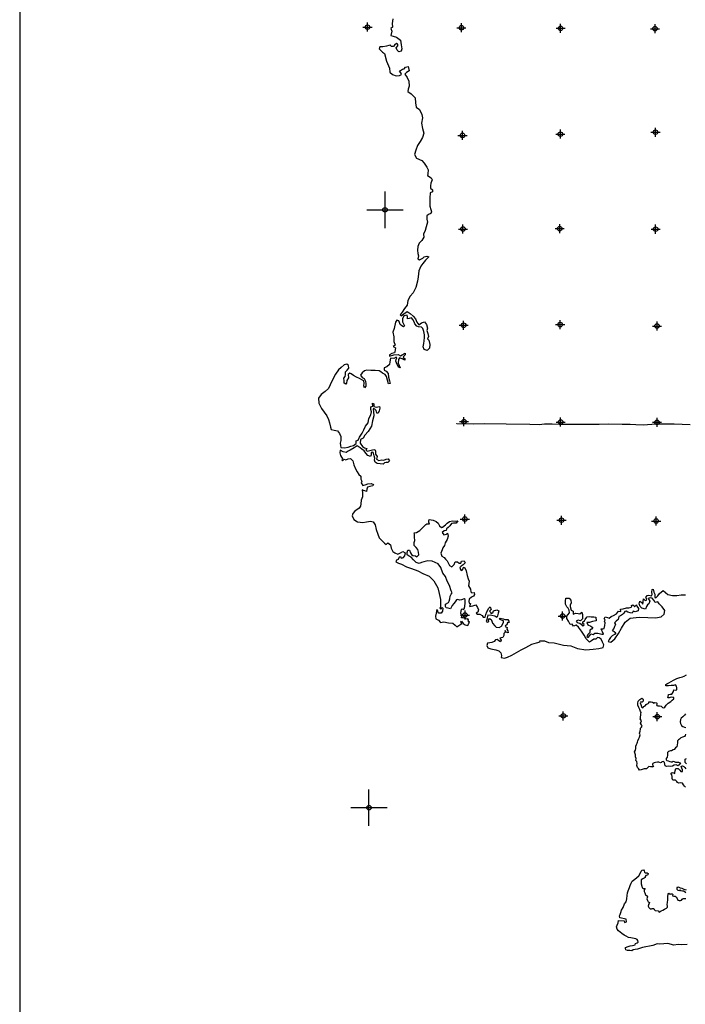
# Model space of a CAD drawing. Extents: x 135824 to 412824, y 708299 to 906299.
# Tile 6 of 12: x 135824 to 172445, y 779505 to 833675. Entities that reach past the tile are written whole.
import ezdxf

# ---------------------------------------------------------------- set-up
doc = ezdxf.new("R2010")
doc.units = 0
doc.header["$LTSCALE"] = 1800
doc.header["$PDMODE"] = 34
doc.header["$PDSIZE"] = 250
doc.layers.get('0').update_dxf_attribs({"linetype": 'CONTINUOUS'})
for name, color, linetype in [('BORDER', 1, 'CONTINUOUS'), ('MAJROADS', 9, 'CONTINUOUS'), ('SEC', 2, 'CONTINUOUS'), ('WATER', 4, 'CONTINUOUS')]:
    doc.layers.add(name, color=color, linetype=linetype)

# ---------------------------------------------------------------- blocks, each defined once
blk = doc.blocks.new('TICK')
at = {"color": 0}
for points in [[(500, 0), (500, 1000)], [(0, 500), (1000, 500)]]:
    blk.add_lwpolyline(points, dxfattribs=at)
blk.add_point((500, 500), dxfattribs=at)

msp = doc.modelspace()

# ---------------------------------------------------------------- linework, layer by layer
at = {"color": 0}
for points in [[(155039, 789326), (155039, 791326)], [(154039, 790326), (156039, 790326)]]:
    msp.add_lwpolyline(points, dxfattribs=at)
msp.add_point((155039, 790326), dxfattribs=at)
at = {"layer": 'BORDER', "color": 0}
msp.add_lwpolyline([(135824, 708299), (412824, 708299), (412824, 906299), (135824, 906299)], close=True, dxfattribs=at)
at = {"layer": 'MAJROADS', "color": 0}
msp.add_lwpolyline([(159874, 811442), (159874, 811450), (160779, 811435), (161399, 811455), (162580, 811446), (163887, 811420), (164407, 811407), (164700, 811439), (165111, 811444), (165504, 811424), (165948, 811421), (167155, 811428), (167348, 811427), (167708, 811424), (168194, 811437), (168973, 811415), (169417, 811420), (169727, 811409), (170129, 811389), (170842, 811443), (171839, 811435), (172710, 811403)], dxfattribs=at)
at = {"layer": 'SEC', "color": 0}
for p in [(154960, 833268), (160128, 833232), (165581, 833202), (170780, 833181), (170807, 827484), (160187, 827309), (165574, 827380), (160209, 822158), (165537, 822179), (170814, 822150), (160247, 816864), (165558, 816901), (170892, 816820), (160268, 811561), (165587, 811540), (170889, 811526), (160314, 806200), (165633, 806137), (170843, 806092), (160327, 800923), (165696, 800868), (165733, 795373), (170904, 795332)]:
    msp.add_point(p, dxfattribs=at)
at = {"layer": 'WATER', "color": 0}
for points in [[(156361, 833728), (156317, 833469), (156332, 833268), (156240, 833193), (156306, 833042), (156246, 832808), (156379, 832773), (156555, 832722), (156772, 832553), (156812, 832293), (156852, 832075), (156818, 831941), (156692, 831908), (156584, 832001), (156534, 832136), (156627, 832244), (156636, 832336), (156561, 832362), (156443, 832279), (156384, 832204), (156267, 832204), (156217, 832280), (156141, 832256), (155999, 832215), (155806, 832191), (155630, 832184), (155596, 832067), (155779, 831881), (155887, 831813), (156002, 831402), (156166, 831007), (156182, 830781), (156340, 830663), (156532, 830594), (156717, 830610), (156826, 830659), (156801, 830743), (156726, 830803), (156777, 830886), (156878, 830952), (156970, 830977), (157055, 831068), (157197, 831101), (157246, 830866), (157103, 830766), (157019, 830675), (157135, 830498), (157242, 830288), (157257, 830012), (157197, 829861), (157171, 829719), (157355, 829592), (157579, 829381), (157603, 829105), (157643, 828870), (157818, 828743), (157942, 828457), (157982, 828273), (157922, 827988), (157987, 827695), (158052, 827426), (157992, 827192), (157865, 826975), (157704, 826758), (157619, 826499), (157542, 826257), (157658, 826064), (157942, 825928), (158083, 825784), (158215, 825566), (158290, 825406), (158272, 825197), (158254, 825105), (158454, 824978), (158512, 824868), (158436, 824685), (158435, 824534), (158425, 824400), (158534, 824315), (158533, 824206), (158415, 824149), (158388, 823856), (158386, 823571), (158385, 823420), (158443, 823235), (158475, 823101), (158441, 823018), (158315, 822951), (158223, 822893), (158221, 822709), (158262, 822541), (158193, 822282), (158133, 822073), (158048, 821881), (158064, 821713), (157945, 821530), (157810, 821388), (157725, 821188), (157707, 820995), (157731, 820811), (157764, 820677), (157738, 820526), (157829, 820459), (158006, 820558), (158073, 820633), (158216, 820657), (158341, 820623), (158156, 820440), (158004, 820256), (157886, 820115), (157792, 819856), (157756, 819529), (157713, 819295), (157626, 818944), (157474, 818643), (157305, 818468), (157186, 818235), (157134, 817967), (156999, 817784), (156872, 817592), (156762, 817433), (156812, 817391), (156963, 817499), (157148, 817615), (157315, 817505), (157473, 817362), (157606, 817218), (157681, 817034), (157788, 816882), (157932, 816998), (158099, 817047), (158207, 816913), (158265, 816695), (158230, 816569), (158279, 816410), (158320, 816250), (158252, 816125), (158327, 816041), (158384, 815797), (158366, 815597), (158240, 815472), (158081, 815531), (158023, 815683), (158058, 815867), (158084, 816001), (158102, 816185), (158095, 816344), (158062, 816528), (157996, 816680), (157930, 816764), (157771, 816782), (157679, 816807), (157571, 816951), (157522, 817060), (157447, 817186), (157381, 817279), (157255, 817229), (157154, 817213), (157155, 817322), (157139, 817414), (157055, 817398), (156963, 817382), (156894, 817215), (156893, 817056), (156934, 816946), (156992, 816837), (156933, 816771), (156850, 816830), (156750, 816906), (156717, 817015), (156676, 817116), (156567, 817142), (156499, 817025), (156430, 816690), (156362, 816490), (156402, 816230), (156409, 815970), (156474, 815768), (156373, 815702), (156507, 815626), (156481, 815509), (156472, 815408), (156438, 815350), (156304, 815317), (156177, 815243), (156177, 815159), (156412, 815233), (156647, 815248), (156772, 815188), (156864, 815238), (157032, 815321), (157040, 815229), (156947, 815154), (156922, 815087), (157022, 815028), (157021, 814944), (156863, 815020), (156712, 815072), (156670, 814971), (156643, 814787), (156701, 814653), (156759, 814527), (156675, 814536), (156584, 814704), (156519, 814889), (156536, 814981), (156570, 815064), (156537, 815106), (156402, 815040), (156218, 815058), (156192, 814849), (156165, 814698), (156031, 814582), (155879, 814524), (155870, 814399), (155995, 814331), (156104, 814213), (156119, 814012), (156168, 813802), (156200, 813659), (156116, 813643), (156051, 813845), (156002, 814038), (155927, 814147), (155785, 814223), (155694, 814299), (155602, 814359), (155376, 814377), (155150, 814379), (154924, 814388), (154798, 814364), (154663, 814248), (154578, 814123), (154670, 813996), (154778, 813937), (154844, 813794), (154868, 813643), (154867, 813518), (154800, 813426), (154750, 813535), (154785, 813677), (154752, 813812), (154644, 813863), (154527, 813930), (154360, 814015), (154193, 814109), (154059, 814185), (153993, 814227), (153900, 814161), (153916, 813976), (153831, 813818), (153813, 813684), (153762, 813617), (153671, 813676), (153672, 813802), (153664, 813945), (153740, 814036), (153749, 814162), (153742, 814296), (153843, 814396), (153928, 814504), (153912, 814647), (153829, 814731), (153669, 814690), (153509, 814549), (153366, 814416), (153197, 814174), (153052, 813890), (152908, 813589), (152806, 813381), (152629, 813214), (152402, 813048), (152258, 812848), (152281, 812580), (152438, 812278), (152729, 811882), (152811, 811680), (152877, 811496), (152926, 811261), (152967, 811135), (153126, 811100), (153310, 811057), (153426, 810914), (153500, 810738), (153499, 810528), (153456, 810369), (153472, 810252), (153488, 810143), (153689, 810116), (153890, 810157), (154041, 810215), (154192, 810247), (154344, 810363), (154345, 810506), (154445, 810538), (154522, 810706), (154674, 810922), (154767, 811106), (154853, 811306), (155005, 811490), (155040, 811732), (155142, 811941), (155176, 812100), (155135, 812226), (155136, 812385), (155245, 812409), (155238, 812585), (155313, 812543), (155312, 812392), (155438, 812358), (155622, 812399), (155647, 812298), (155604, 812147), (155544, 812030), (155477, 812023), (155436, 812174), (155370, 812249), (155295, 812283), (155269, 812242), (155285, 812124), (155300, 811890), (155232, 811614), (155179, 811304), (154993, 811021), (154807, 810821), (154714, 810646), (154580, 810579), (154553, 810370), (154686, 810193), (154803, 810117), (154920, 810075), (154869, 810008), (154944, 809940), (155087, 809981), (155229, 810005), (155355, 810030), (155405, 809937), (155404, 809778), (155486, 809635), (155460, 809493), (155585, 809425), (155745, 809458), (155862, 809448), (155988, 809498), (156105, 809514), (156172, 809413), (156079, 809305), (155978, 809305), (155886, 809297), (155827, 809214), (155651, 809240), (155492, 809267), (155375, 809334), (155351, 809435), (155368, 809552), (155327, 809678), (155295, 809821), (155253, 809888), (155170, 809863), (155160, 809738), (155118, 809638), (154984, 809706), (154876, 809824), (154785, 809958), (154651, 810043), (154560, 810119), (154393, 810237), (154225, 810113), (154014, 809997), (153905, 809939), (153787, 809856), (153629, 809907), (153453, 809992), (153444, 809850), (153468, 809691), (153534, 809615), (153593, 809539), (153550, 809464), (153592, 809405), (153668, 809488), (153776, 809454), (153902, 809512), (154028, 809528), (154153, 809401), (154202, 809192), (154301, 808973), (154400, 808796), (154491, 808653), (154591, 808561), (154590, 808402), (154640, 808292), (154605, 808192), (154697, 808057), (154839, 808082), (154974, 808139), (155158, 808163), (155292, 808112), (155258, 808037), (155090, 807988), (154964, 807963), (154930, 807846), (154904, 807721), (154812, 807747), (154745, 807781), (154661, 807806), (154677, 807639), (154676, 807429), (154616, 807245), (154598, 807044), (154580, 806902), (154495, 806794), (154268, 806645), (154150, 806511), (154124, 806378), (154207, 806176), (154415, 806049), (154700, 806005), (154909, 806054), (155127, 806094), (155269, 806052), (155377, 805883), (155434, 805632), (155533, 805371), (155607, 805170), (155782, 804984), (155898, 804875), (155990, 804807), (156083, 804898), (156216, 804780), (156265, 804604), (156356, 804419), (156456, 804335), (156631, 804267), (156783, 804349), (156909, 804415), (157034, 804348), (156991, 804180), (156906, 804064), (156831, 804031), (156814, 804098), (156697, 804099), (156646, 803982), (156554, 803940), (156519, 803840), (156661, 803781), (156837, 803729), (157112, 803576), (157388, 803482), (157722, 803355), (157998, 803202), (158357, 803065), (158615, 802796), (158822, 802426), (158895, 802115), (158985, 801771), (158983, 801503), (158982, 801369), (158948, 801294), (158990, 801235), (159066, 801344), (159099, 801293), (159090, 801134), (159005, 801017), (158879, 801026), (158838, 801094), (158838, 801144), (158772, 801228), (158729, 801027), (158702, 800860), (158718, 800718), (158868, 800633), (158968, 800515), (159161, 800539), (159420, 800487), (159663, 800468), (159788, 800359), (159879, 800274), (160031, 800390), (160149, 800448), (160091, 800532), (160133, 800582), (160216, 800456), (160324, 800388), (160399, 800371), (160475, 800346), (160543, 800479), (160568, 800529), (160501, 800580), (160510, 800664), (160477, 800714), (160418, 800689), (160285, 800757), (160209, 800766), (160126, 800767), (160143, 800884), (160094, 801018), (160111, 801135), (160137, 801219), (160171, 801269), (160238, 801227), (160272, 801268), (160306, 801385), (160341, 801586), (160341, 801687), (160342, 801779), (160275, 801821), (160124, 801755), (160032, 801747), (159915, 801773), (159848, 801757), (159788, 801640), (159712, 801549), (159619, 801449), (159577, 801365), (159526, 801257), (159401, 801299), (159292, 801325), (159250, 801384), (159260, 801526), (159419, 801618), (159462, 801693), (159496, 801810), (159514, 801960), (159565, 802069), (159616, 802144), (159558, 802245), (159468, 802539), (159335, 802791), (159253, 803034), (159112, 803228), (158997, 803539), (158856, 803741), (158680, 803817), (158522, 803877), (158270, 803895), (158052, 803855), (157935, 803805), (157800, 803748), (157633, 803807), (157484, 803959), (157367, 804111), (157250, 804162), (157134, 804230), (157134, 804364), (157186, 804497), (157278, 804488), (157327, 804346), (157385, 804253), (157460, 804194), (157594, 804185), (157669, 804126), (157787, 804225), (157763, 804376), (157722, 804536), (157630, 804628), (157531, 804746), (157523, 804906), (157566, 805014), (157551, 805199), (157552, 805366), (157535, 805442), (157653, 805457), (157838, 805565), (157973, 805698), (158082, 805815), (158167, 805906), (158226, 805948), (158368, 805930), (158335, 806031), (158327, 806098), (158361, 806173), (158579, 806138), (158737, 806070), (158846, 805977), (158920, 805834), (159028, 805741), (159095, 805749), (159247, 805882), (159348, 805974), (159475, 806065), (159634, 806106), (159801, 806080), (159927, 806096), (159843, 805979), (159683, 805980), (159583, 805964), (159490, 805822), (159397, 805739), (159304, 805673), (159287, 805572), (159170, 805548), (159068, 805456), (159160, 805330), (159302, 805371), (159353, 805429), (159394, 805261), (159342, 805078), (159232, 804894), (159189, 804752), (159096, 804610), (159062, 804501), (159002, 804326), (159043, 804158), (159176, 804082), (159251, 803998), (159351, 803905), (159417, 803762), (159467, 803644), (159592, 803576), (159735, 803710), (159778, 803843), (159920, 803842), (160012, 803775), (160096, 803774), (160130, 803883), (160281, 803899), (160339, 803789), (160229, 803689), (160120, 803606), (160044, 803532), (160068, 803431), (160152, 803372), (160228, 803455), (160245, 803564), (160320, 803513), (160394, 803345), (160443, 803093), (160500, 802917), (160550, 802783), (160523, 802532), (160622, 802347), (160646, 802196), (160696, 802137), (160822, 802161), (160838, 802044), (160787, 801960), (160678, 801902), (160560, 801794), (160542, 801660), (160558, 801568), (160634, 801559), (160574, 801392), (160750, 801424), (160868, 801465), (160926, 801490), (161009, 801330), (161075, 801204), (161033, 801087), (160940, 801029), (161007, 800962), (161149, 800961), (161274, 800893), (161332, 800801), (161433, 800800), (161467, 800959), (161518, 801092), (161561, 801159), (161612, 801276), (161713, 801368), (161771, 801233), (161669, 801125), (161744, 801066), (161752, 800999), (161853, 801048), (161896, 801149), (162072, 801206), (162181, 801155), (162155, 801021), (162120, 800871), (162078, 800779), (161969, 800855), (161793, 800890), (161576, 800908), (161541, 800774), (161524, 800674), (161481, 800573), (161556, 800523), (161632, 800564), (161624, 800631), (161667, 800723), (161767, 800680), (161808, 800588), (161841, 800470), (161966, 800327), (162040, 800251), (162200, 800242), (162334, 800308), (162402, 800433), (162436, 800525), (162445, 800600), (162328, 800635), (162228, 800686), (162262, 800752), (162429, 800718), (162512, 800675), (162680, 800674), (162738, 800582), (162737, 800489), (162654, 800507), (162619, 800390), (162560, 800340), (162526, 800282), (162635, 800231), (162626, 800138), (162684, 800054), (162692, 799945), (162566, 799971), (162525, 800064), (162508, 799955), (162457, 799897), (162465, 799796), (162414, 799679), (162321, 799663), (162246, 799647), (162312, 799537), (162278, 799446), (162186, 799496), (162095, 799572), (162002, 799565), (161935, 799473), (161809, 799415), (161691, 799391), (161557, 799375), (161531, 799250), (161589, 799115), (161739, 799064), (162024, 799003), (162182, 798944), (162299, 798842), (162340, 798700), (162322, 798582), (162490, 798548), (162666, 798597), (162893, 798721), (163162, 798853), (163414, 799011), (163675, 799143), (164003, 799325), (164263, 799399), (164456, 799439), (164439, 799506), (164699, 799505), (164916, 799411), (165234, 799392), (165736, 799271), (166146, 799227), (166514, 799082), (166966, 799012), (167376, 799043), (167695, 799082), (167930, 799131), (167964, 799273), (167898, 799424), (167807, 799593), (167699, 799660), (167615, 799694), (167531, 799586), (167405, 799587), (167279, 799496), (167178, 799429), (166987, 799615), (166887, 799808), (166730, 800027), (166572, 800254), (166439, 800356), (166296, 800315), (166213, 800416), (166104, 800408), (166022, 800585), (165930, 800736), (165931, 800862), (165974, 800928), (166067, 801045), (166051, 801196), (165993, 801305), (165918, 801373), (165852, 801524), (165845, 801692), (165863, 801851), (166055, 801841), (166138, 801740), (166162, 801597), (166103, 801464), (166102, 801388), (166168, 801187), (166277, 801136), (166284, 801035), (166275, 800977), (166401, 801026), (166552, 801000), (166644, 800991), (166745, 801082), (166795, 800948), (166793, 800713), (166675, 800605), (166550, 800631), (166432, 800582), (166490, 800506), (166641, 800480), (166716, 800412), (166782, 800328), (166858, 800344), (166883, 800395), (166808, 800462), (166800, 800554), (166893, 800604), (166935, 800671), (166977, 800737), (167045, 800821), (167179, 800845), (167271, 800819), (167405, 800818), (167514, 800801), (167538, 800600), (167337, 800567), (167169, 800510), (167018, 800503), (167084, 800385), (167243, 800317), (167351, 800232), (167292, 800140), (167191, 800091), (167198, 799957), (167097, 799865), (167029, 799732), (167104, 799681), (167189, 799798), (167248, 799881), (167382, 799847), (167475, 799921), (167625, 799929), (167709, 799903), (167851, 799860), (167935, 799876), (167885, 799994), (167844, 800078), (167811, 800162), (167903, 800162), (167979, 800186), (168022, 800353), (168031, 800496), (168007, 800580), (168032, 800663), (167974, 800714), (168033, 800814), (168159, 800780), (168259, 800754), (168369, 800837), (168495, 800895), (168654, 800994), (168764, 801136), (168890, 801118), (168882, 801235), (169025, 801268), (169210, 801317), (169344, 801325), (169419, 801332), (169503, 801365), (169478, 801441), (169562, 801482), (169629, 801431), (169646, 801381), (169755, 801481), (169771, 801414), (169863, 801288), (169845, 801154), (169685, 801096), (169585, 801130), (169526, 801022), (169409, 801039), (169275, 801074), (169192, 801133), (169116, 801117), (169057, 801025), (168981, 800950), (168888, 800875), (168796, 800834), (168744, 800675), (168643, 800584), (168551, 800501), (168609, 800400), (168549, 800291), (168507, 800174), (168422, 800066), (168539, 800023), (168614, 799947), (168555, 799847), (168420, 799781), (168327, 799690), (168260, 799573), (168209, 799473), (168342, 799430), (168570, 799604), (168764, 799913), (168942, 800205), (169129, 800522), (169407, 800746), (169901, 800810), (170379, 800790), (170806, 800762), (171108, 800818), (171285, 800968), (171311, 801169), (171170, 801371), (171004, 801539), (170929, 801649), (170778, 801608), (170712, 801742), (170620, 801844), (170503, 801870), (170402, 801837), (170494, 801685), (170442, 801543), (170358, 801477), (170316, 801385), (170256, 801251), (170047, 801303), (169964, 801387), (169906, 801530), (169941, 801681), (170057, 801604), (170107, 801520), (170125, 801654), (170143, 801805), (170243, 801729), (170318, 801745), (170327, 801812), (170277, 801879), (170345, 801996), (170437, 802012), (170588, 801986), (170622, 802045), (170597, 802187), (170624, 802321), (170682, 802346), (170715, 802186), (170773, 802077), (170772, 801985), (170763, 801893), (170821, 801867), (170940, 801984), (171016, 802109), (171218, 802275), (171476, 802056), (171735, 802004), (171978, 801994), (172213, 802034), (172448, 802041)], [(172452, 794375), (172435, 794300), (172401, 794242), (172292, 794201), (172191, 794168), (172132, 794084), (172073, 794060), (172014, 794002), (172014, 793893), (171979, 793667), (171903, 793617), (171836, 793525), (171777, 793509), (171684, 793459), (171626, 793443), (171525, 793419), (171458, 793352), (171474, 793293), (171473, 793218), (171448, 793109), (171388, 793026), (171388, 792959), (171421, 792917), (171505, 792891), (171588, 792866), (171672, 792848), (171722, 792840), (171781, 792873), (171839, 792856), (171906, 792822), (171990, 792830), (172065, 792829), (172141, 792795), (172182, 792736), (172106, 792695), (172047, 792628), (172022, 792637), (171939, 792671), (171838, 792663), (171746, 792605), (171654, 792589), (171528, 792598), (171419, 792590), (171344, 792633), (171311, 792717), (171303, 792801), (171270, 792843), (171220, 792868), (171153, 792843), (171127, 792802), (171077, 792794), (170994, 792819), (170910, 792828), (170801, 792804), (170734, 792788), (170658, 792746), (170633, 792713), (170657, 792621), (170691, 792587), (170674, 792545), (170615, 792562), (170531, 792571), (170439, 792580), (170338, 792505), (170305, 792464), (170229, 792456), (170179, 792456), (170120, 792448), (170011, 792407), (169927, 792391), (169861, 792475), (169820, 792534), (169778, 792643), (169796, 792752), (169771, 792861), (169730, 792911), (169739, 793029), (169706, 793121), (169699, 793238), (169658, 793389), (169709, 793481), (169718, 793581), (169727, 793698), (169752, 793799), (169803, 793865), (169820, 793932), (169838, 793999), (169889, 794124), (169931, 794208), (169957, 794325), (169932, 794417), (169967, 794526), (169976, 794635), (169985, 794701), (170035, 794743), (170077, 794801), (170028, 794877), (169986, 794978), (170029, 795103), (169954, 795204), (169988, 795254), (169972, 795329), (169989, 795421), (169998, 795480), (170015, 795564), (169974, 795623), (169941, 795732), (169883, 795841), (169834, 795958), (169826, 796067), (169852, 796184), (169945, 796276), (170046, 796350), (170112, 796317), (170120, 796250), (170120, 796191), (170069, 796133), (170036, 796133), (169986, 796125), (169960, 796083), (169993, 796008), (170018, 795940), (170034, 795848), (170117, 795823), (170160, 795881), (170235, 795931), (170295, 796006), (170345, 796039), (170395, 796047), (170437, 796088), (170438, 796147), (170505, 796155), (170563, 796155), (170647, 796120), (170730, 796070), (170764, 796103), (170856, 796094), (170889, 796060), (170855, 795994), (170872, 795935), (170930, 795926), (171022, 795925), (171114, 795908), (171189, 795832), (171256, 795823), (171315, 795857), (171399, 795956), (171501, 796065), (171644, 796173), (171728, 796239), (171820, 796305), (171812, 796381), (171754, 796389), (171662, 796407), (171561, 796357), (171477, 796358), (171503, 796416), (171521, 796550), (171613, 796575), (171705, 796566), (171747, 796624), (171798, 796707), (171815, 796799), (171882, 796782), (171974, 796815), (171975, 796907), (171959, 796999), (171909, 797075), (171792, 797042), (171674, 797043), (171515, 797019), (171373, 797028), (171365, 797104), (171424, 797145), (171542, 797195), (171668, 797261), (171802, 797335), (171978, 797426), (172146, 797492), (172289, 797525), (172390, 797557), (172507, 797632)], [(172451, 795481), (172409, 795406), (172308, 795314), (172224, 795256), (172173, 795173), (172155, 795047), (172180, 794947), (172238, 794846), (172313, 794795), (172396, 794761), (172480, 794735)], [(172458, 791445), (172408, 791512), (172350, 791588), (172292, 791664), (172200, 791689), (172083, 791665), (172016, 791699), (171975, 791766), (171908, 791842), (171833, 791843), (171766, 791843), (171724, 791919), (171725, 792036), (171709, 792136), (171651, 792204), (171718, 792254), (171802, 792245), (171877, 792194), (171877, 792253), (171878, 792353), (171929, 792470), (171979, 792486), (172046, 792469), (172096, 792435), (172146, 792393), (172204, 792317), (172296, 792317), (172297, 792409), (172247, 792493), (172223, 792610), (172282, 792627), (172365, 792584), (172415, 792534), (172465, 792466)], [(172508, 792726), (172442, 792801), (172443, 792927), (172443, 792994), (172502, 793035)], [(172544, 782795), (172250, 782780), (172050, 782799), (171815, 782767), (171481, 782844), (171045, 782822), (170894, 782823), (170651, 782749), (170467, 782708), (170282, 782668), (170081, 782627), (169980, 782594), (169821, 782545), (169678, 782521), (169578, 782505), (169494, 782447), (169393, 782456), (169268, 782465), (169176, 782499), (169159, 782566), (169160, 782633), (169294, 782683), (169412, 782715), (169537, 782740), (169688, 782781), (169706, 782847), (169798, 782880), (169848, 782922), (169841, 783006), (169791, 783065), (169732, 783107), (169624, 783116), (169456, 783159), (169314, 783185), (169198, 783261), (169081, 783312), (168956, 783405), (168864, 783481), (168772, 783549), (168698, 783633), (168665, 783759), (168691, 783859), (168742, 783993), (168776, 784109), (169086, 784099), (169102, 784007), (169203, 784040), (169187, 784182), (168844, 784260), (168828, 784369), (168862, 784444), (168896, 784561), (168931, 784678), (169024, 784836), (169092, 785028), (169193, 785137), (169236, 785312), (169254, 785488), (169263, 785630), (169306, 785747), (169332, 785847), (169366, 785931), (169417, 786048), (169468, 786173), (169527, 786273), (169662, 786398), (169780, 786489), (169881, 786581), (169957, 786706), (170016, 786822), (170075, 786889), (170151, 786905), (170176, 786855), (170192, 786771), (170242, 786729), (170342, 786737), (170401, 786703), (170384, 786636), (170342, 786611), (170266, 786586), (170232, 786545), (170232, 786486), (170190, 786445), (170114, 786412), (170022, 786354), (170021, 786303), (170020, 786136), (170044, 786002), (170077, 785918), (170153, 785884), (170228, 785867), (170186, 785808), (170177, 785775), (170185, 785716), (170226, 785641), (170259, 785531), (170301, 785498), (170342, 785472), (170367, 785422), (170342, 785363), (170325, 785305), (170357, 785213), (170399, 785137), (170474, 785111), (170465, 785053), (170423, 784995), (170397, 784911), (170430, 784835), (170514, 784760), (170580, 784751), (170623, 784784), (170706, 784767), (170739, 784716), (170789, 784674), (170957, 784656), (170998, 784572), (171057, 784605), (171124, 784647), (171216, 784688), (171300, 784738), (171401, 784796), (171460, 784854), (171461, 784904), (171453, 784996), (171462, 785105), (171480, 785247), (171489, 785431), (171498, 785565), (171532, 785615), (171607, 785539), (171641, 785581), (171716, 785580), (171758, 785538), (171749, 785480), (171808, 785463), (171883, 785445), (171933, 785403), (171999, 785327), (172041, 785243), (172116, 785209), (172183, 785217), (172233, 785242), (172275, 785284), (172326, 785334), (172393, 785333), (172477, 785333)], [(172470, 785643), (172362, 785735), (172295, 785736), (172211, 785753), (172170, 785795), (172119, 785754), (172052, 785762), (172003, 785830), (171995, 785905), (172029, 785964), (172095, 785946), (172162, 785921), (172254, 785895), (172371, 785844), (172488, 785801)]]:
    msp.add_lwpolyline(points, dxfattribs=at)

# ---------------------------------------------------------------- block references
at = {"color": 0, "xscale": 2, "yscale": 2, "zscale": 2}
msp.add_blockref('TICK', (154925, 822214), dxfattribs=at)

doc.saveas('drawing.dxf')
